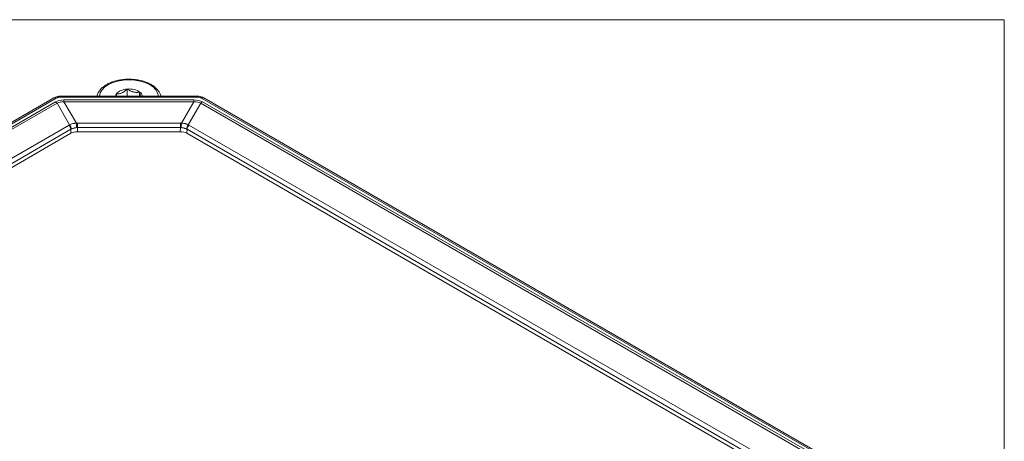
# Model space of a CAD drawing. Header units: millimetres. Extents: x 0 to 837, y 0 to 589.
# Tile 22 of 167: x 95 to 200, y 153 to 198. Entities that reach past the tile are written whole.
import ezdxf

# ---------------------------------------------------------------- set-up
doc = ezdxf.new("R2010")
doc.units = ezdxf.units.MM
doc.layers.add('1', color=7, linetype='Continuous', true_color=0xffffff)

msp = doc.modelspace()

# ---------------------------------------------------------------- linework, layer by layer
at = {"layer": '1', "color": 251, "linetype": 'Continuous', "lineweight": 18}
for q in [(31.03, 198.469), (200.102, 18.808)]:
    msp.add_line((200.102, 198.469), q, dxfattribs=at)
at = {"layer": '1', "color": 143, "linetype": 'Continuous', "lineweight": 18}
for p, q in [((98.733, 190.12), (48.893, 161.345)), ((98.739, 190.123), (98.733, 190.12)), ((114.066, 190.308), (99.388, 190.308)), ((182.239, 151.139), (114.721, 190.12)), ((100.537, 186.343), (52.389, 158.545)), ((112.21, 186.512), (101.244, 186.512)), ((178.743, 148.339), (112.917, 186.343))]:
    msp.add_line(p, q, dxfattribs=at)
at = {"layer": '1', "color": 143, "linetype": 'Continuous', "lineweight": 13}
for p, q in [((98.983, 190.095), (49.143, 161.32)), ((114.066, 190.216), (99.388, 190.216)), ((181.989, 151.114), (114.471, 190.095)), ((49.826, 161.372), (98.894, 189.701)), ((99.06, 189.558), (49.992, 161.228)), ((100.399, 187.256), (99.06, 189.558)), ((99.8, 189.904), (113.655, 189.904)), ((113.655, 189.694), (99.8, 189.694)), ((99.8, 189.694), (101.12, 187.424)), ((112.334, 187.424), (113.655, 189.694)), ((114.395, 189.558), (113.056, 187.256)), ((181.14, 151.022), (114.395, 189.558)), ((114.561, 189.701), (181.306, 151.165)), ((52.184, 159.421), (100.342, 187.226)), ((101.236, 187.429), (112.218, 187.429)), ((101.236, 186.957), (101.244, 186.512)), ((112.218, 186.957), (101.236, 186.957)), ((112.21, 186.512), (112.218, 186.957)), ((113.112, 187.226), (178.948, 149.215)), ((100.53, 186.771), (52.371, 158.967)), ((100.537, 186.343), (100.53, 186.771)), ((112.925, 186.771), (112.917, 186.343)), ((178.761, 148.76), (112.925, 186.771))]:
    msp.add_line(p, q, dxfattribs=at)
at = {"layer": '1', "color": 252, "linetype": 'Continuous', "lineweight": 18}
for p, q in [((106.538, 191.07), (106.538, 190.308)), ((107.872, 190.751), (107.872, 190.308))]:
    msp.add_line(p, q, dxfattribs=at)
at = {"layer": '1', "color": 143, "linetype": 'Continuous', "lineweight": 13}
for points in [[(99.388, 190.216, 0), (99.388, 190.22, 0), (99.388, 190.223, 0), (99.388, 190.226, 0), (99.388, 190.23, 0), (99.388, 190.233, 0), (99.388, 190.236, 0), (99.388, 190.239, 0), (99.388, 190.242, 0), (99.388, 190.245, 0), (99.388, 190.248, 0), (99.388, 190.251, 0), (99.388, 190.254, 0), (99.388, 190.257, 0), (99.388, 190.259, 0), (99.388, 190.262, 0), (99.388, 190.265, 0), (99.388, 190.267, 0), (99.388, 190.269, 0), (99.388, 190.272, 0), (99.388, 190.274, 0), (99.388, 190.276, 0), (99.388, 190.278, 0), (99.388, 190.28, 0), (99.388, 190.282, 0), (99.388, 190.284, 0), (99.388, 190.286, 0), (99.388, 190.288, 0), (99.388, 190.29, 0), (99.388, 190.291, 0), (99.388, 190.293, 0), (99.388, 190.294, 0), (99.388, 190.296, 0), (99.388, 190.297, 0), (99.388, 190.298, 0), (99.388, 190.299, 0), (99.388, 190.3, 0), (99.388, 190.301, 0), (99.388, 190.302, 0), (99.388, 190.303, 0), (99.388, 190.304, 0), (99.388, 190.305, 0), (99.388, 190.305, 0), (99.388, 190.306, 0), (99.388, 190.306, 0), (99.388, 190.307, 0), (99.388, 190.307, 0), (99.388, 190.307, 0), (99.388, 190.308, 0), (99.388, 190.308, 0), (99.388, 190.308, 0)], [(114.066, 190.216, 0), (114.066, 190.22, 0), (114.066, 190.223, 0), (114.066, 190.226, 0), (114.066, 190.23, 0), (114.066, 190.233, 0), (114.066, 190.236, 0), (114.066, 190.239, 0), (114.066, 190.242, 0), (114.066, 190.245, 0), (114.066, 190.248, 0), (114.066, 190.251, 0), (114.066, 190.254, 0), (114.066, 190.257, 0), (114.066, 190.259, 0), (114.066, 190.262, 0), (114.066, 190.265, 0), (114.066, 190.267, 0), (114.066, 190.269, 0), (114.066, 190.272, 0), (114.066, 190.274, 0), (114.066, 190.276, 0), (114.066, 190.278, 0), (114.066, 190.28, 0), (114.066, 190.282, 0), (114.066, 190.284, 0), (114.066, 190.286, 0), (114.066, 190.288, 0), (114.066, 190.29, 0), (114.066, 190.291, 0), (114.066, 190.293, 0), (114.066, 190.294, 0), (114.066, 190.296, 0), (114.066, 190.297, 0), (114.066, 190.298, 0), (114.066, 190.299, 0), (114.066, 190.3, 0), (114.066, 190.301, 0), (114.066, 190.302, 0), (114.066, 190.303, 0), (114.066, 190.304, 0), (114.066, 190.305, 0), (114.066, 190.305, 0), (114.066, 190.306, 0), (114.066, 190.306, 0), (114.066, 190.307, 0), (114.066, 190.307, 0), (114.066, 190.307, 0), (114.066, 190.308, 0), (114.066, 190.308, 0), (114.066, 190.308, 0)], [(99.8, 189.694, 0), (99.8, 189.699, 0), (99.8, 189.704, 0), (99.8, 189.709, 0), (99.8, 189.714, 0), (99.8, 189.719, 0), (99.8, 189.724, 0), (99.8, 189.729, 0), (99.8, 189.734, 0), (99.8, 189.738, 0), (99.8, 189.743, 0), (99.8, 189.748, 0), (99.8, 189.753, 0), (99.8, 189.757, 0), (99.8, 189.762, 0), (99.8, 189.767, 0), (99.8, 189.771, 0), (99.8, 189.776, 0), (99.8, 189.78, 0), (99.8, 189.785, 0), (99.8, 189.789, 0), (99.8, 189.794, 0), (99.8, 189.798, 0), (99.8, 189.802, 0), (99.8, 189.807, 0), (99.8, 189.811, 0), (99.8, 189.815, 0), (99.8, 189.819, 0), (99.8, 189.824, 0), (99.8, 189.828, 0), (99.8, 189.832, 0), (99.8, 189.836, 0), (99.8, 189.84, 0), (99.8, 189.844, 0), (99.8, 189.848, 0), (99.8, 189.852, 0), (99.8, 189.855, 0), (99.8, 189.859, 0), (99.8, 189.863, 0), (99.8, 189.867, 0), (99.8, 189.87, 0), (99.8, 189.874, 0), (99.8, 189.878, 0), (99.8, 189.881, 0), (99.8, 189.885, 0), (99.8, 189.888, 0), (99.8, 189.891, 0), (99.8, 189.895, 0), (99.8, 189.898, 0), (99.8, 189.901, 0), (99.8, 189.904, 0)], [(113.655, 189.694, 0), (113.655, 189.699, 0), (113.655, 189.704, 0), (113.655, 189.709, 0), (113.655, 189.714, 0), (113.655, 189.719, 0), (113.655, 189.724, 0), (113.655, 189.729, 0), (113.655, 189.734, 0), (113.655, 189.738, 0), (113.655, 189.743, 0), (113.655, 189.748, 0), (113.655, 189.753, 0), (113.655, 189.757, 0), (113.655, 189.762, 0), (113.655, 189.767, 0), (113.655, 189.771, 0), (113.655, 189.776, 0), (113.655, 189.78, 0), (113.655, 189.785, 0), (113.655, 189.789, 0), (113.655, 189.794, 0), (113.655, 189.798, 0), (113.655, 189.802, 0), (113.655, 189.807, 0), (113.655, 189.811, 0), (113.655, 189.815, 0), (113.655, 189.819, 0), (113.655, 189.824, 0), (113.655, 189.828, 0), (113.655, 189.832, 0), (113.655, 189.836, 0), (113.655, 189.84, 0), (113.655, 189.844, 0), (113.655, 189.848, 0), (113.655, 189.852, 0), (113.655, 189.856, 0), (113.655, 189.859, 0), (113.655, 189.863, 0), (113.655, 189.867, 0), (113.655, 189.87, 0), (113.655, 189.874, 0), (113.655, 189.878, 0), (113.655, 189.881, 0), (113.655, 189.885, 0), (113.655, 189.888, 0), (113.655, 189.891, 0), (113.655, 189.895, 0), (113.655, 189.898, 0), (113.655, 189.901, 0), (113.655, 189.904, 0)], [(101.236, 186.957, 0), (101.236, 186.965, 0), (101.236, 186.973, 0), (101.236, 186.982, 0), (101.236, 186.991, 0), (101.236, 186.999, 0), (101.236, 187.008, 0), (101.236, 187.017, 0), (101.236, 187.026, 0), (101.236, 187.035, 0), (101.236, 187.044, 0), (101.236, 187.053, 0), (101.236, 187.062, 0), (101.236, 187.072, 0), (101.236, 187.081, 0), (101.236, 187.091, 0), (101.236, 187.1, 0), (101.236, 187.11, 0), (101.236, 187.119, 0), (101.236, 187.129, 0), (101.236, 187.139, 0), (101.236, 187.148, 0), (101.236, 187.158, 0), (101.236, 187.168, 0), (101.236, 187.178, 0), (101.236, 187.187, 0), (101.236, 187.197, 0), (101.236, 187.207, 0), (101.236, 187.217, 0), (101.236, 187.227, 0), (101.236, 187.237, 0), (101.236, 187.247, 0), (101.236, 187.257, 0), (101.236, 187.266, 0), (101.236, 187.276, 0), (101.236, 187.286, 0), (101.236, 187.296, 0), (101.236, 187.306, 0), (101.236, 187.315, 0), (101.236, 187.325, 0), (101.236, 187.335, 0), (101.236, 187.344, 0), (101.236, 187.354, 0), (101.236, 187.364, 0), (101.236, 187.373, 0), (101.236, 187.382, 0), (101.236, 187.392, 0), (101.236, 187.401, 0), (101.236, 187.41, 0), (101.236, 187.42, 0), (101.236, 187.429, 0)], [(112.218, 186.957, 0), (112.218, 186.965, 0), (112.218, 186.973, 0), (112.218, 186.982, 0), (112.218, 186.991, 0), (112.218, 186.999, 0), (112.218, 187.008, 0), (112.218, 187.017, 0), (112.218, 187.026, 0), (112.218, 187.035, 0), (112.218, 187.044, 0), (112.218, 187.053, 0), (112.218, 187.062, 0), (112.218, 187.072, 0), (112.218, 187.081, 0), (112.218, 187.091, 0), (112.218, 187.1, 0), (112.218, 187.11, 0), (112.218, 187.119, 0), (112.218, 187.129, 0), (112.218, 187.139, 0), (112.218, 187.148, 0), (112.218, 187.158, 0), (112.218, 187.168, 0), (112.218, 187.178, 0), (112.218, 187.187, 0), (112.218, 187.197, 0), (112.218, 187.207, 0), (112.218, 187.217, 0), (112.218, 187.227, 0), (112.218, 187.237, 0), (112.218, 187.247, 0), (112.218, 187.257, 0), (112.218, 187.266, 0), (112.218, 187.276, 0), (112.218, 187.286, 0), (112.218, 187.296, 0), (112.218, 187.306, 0), (112.218, 187.315, 0), (112.218, 187.325, 0), (112.218, 187.335, 0), (112.218, 187.344, 0), (112.218, 187.354, 0), (112.218, 187.364, 0), (112.218, 187.373, 0), (112.218, 187.382, 0), (112.218, 187.392, 0), (112.218, 187.401, 0), (112.218, 187.41, 0), (112.218, 187.42, 0), (112.218, 187.429, 0)]]:
    msp.add_polyline3d(points, dxfattribs=at)
at = {"layer": '1', "color": 252, "linetype": 'Continuous', "lineweight": 13}
msp.add_ellipse((106.727, 190.244), major_axis=(-3.15, 0), ratio=0.57735, start_param=3.1768404, end_param=6.2478454, dxfattribs=at)
at = {"layer": '1', "color": 143, "linetype": 'Continuous', "lineweight": 13}
for centre, major_axis, ratio, start_param, end_param in [((98.983, 189.687), (-0.25, 0.433), 0.57735, 5.4977871, 6.26087), ((101.985, 187.137), (-3.42, 2.261), 0.46669, 5.668481, 6.0542627), ((98.894, 189.293), (-0.25, 0.433), 0.57735, 5.009238, 5.4977871), ((101.985, 186.729), (-3.057, 2.715), 0.396188, 5.7907321, 6.1765139), ((111.469, 187.137), (3.42, 2.261), 0.46669, 0.2289226, 0.6147043), ((111.469, 186.729), (3.057, 2.715), 0.396188, 0.1066715, 0.4924532), ((114.561, 189.293), (-0.25, -0.433), 0.57735, 3.9269908, 4.41554), ((101.415, 185.932), (-1.295, 1.11), 0.697711, 5.9904596, 6.0422596), ((100.176, 186.961), (-0.25, 0.433), 0.57735, 3.9618974, 5.009238), ((100.233, 186.991), (-0.219, 0.449), 0.562042, 4.001288, 5.0486543), ((101.25, 185.778), (-0.082, 1.649), 0.90834, 6.2380905, 6.3154052), ((101.12, 187.226), (-0.043, 0.498), 0.036587, 4.1294019, 5.1175231), ((101.25, 185.58), (-0.04, 1.376), 0.726249, 6.257905, 6.3352197), ((112.204, 185.778), (0.082, 1.649), 0.90834, 6.2509654, 6.3282801), ((112.204, 185.58), (0.04, 1.376), 0.726249, 6.2311509, 6.3084657), ((112.334, 187.226), (-0.043, -0.498), 0.036587, 4.3072549, 5.2953761), ((113.222, 186.991), (-0.219, -0.449), 0.562042, 4.3761236, 5.42349), ((113.278, 186.961), (-0.25, -0.433), 0.57735, 4.41554, 5.4628806), ((112.039, 185.932), (1.295, 1.11), 0.697711, 0.2409261, 0.2927262), ((101.249, 185.668), (-0.752, 1.082), 0.620641, 6.1832309, 6.235031), ((112.205, 185.668), (0.752, 1.082), 0.620641, 0.0481542, 0.0999543)]:
    msp.add_ellipse(centre, major_axis=major_axis, ratio=ratio, start_param=start_param, end_param=end_param, dxfattribs=at)
at = {"layer": '1', "color": 252, "linetype": 'Continuous', "lineweight": 18}
for start_param, end_param in [(2.7492893, 3.0646267), (1.7020918, 2.7492893), (0.6548942, 1.7020918), (0.0769884, 0.6548942)]:
    msp.add_ellipse((106.727, 190.244), major_axis=(1.443, 0), ratio=0.57735, start_param=start_param, end_param=end_param, dxfattribs=at)
at = {"layer": '1', "color": 143, "linetype": 'Continuous', "lineweight": 18}
for centre, major_axis, ratio, start_param, end_param in [((114.471, 189.687), (-0.25, -0.433), 0.57735, 3.1415971, 3.9269908), ((101.244, 185.935), (-1, 0), 0.577642, 4.7131465, 5.49804), ((112.21, 185.935), (1, 0), 0.577642, 0.7851453, 1.5700388)]:
    msp.add_ellipse(centre, major_axis=major_axis, ratio=ratio, start_param=start_param, end_param=end_param, dxfattribs=at)
at = {"layer": '1', "color": 252, "linetype": 'Continuous', "lineweight": 18}
for points, knots in [([(110.142, 190.308), (110.118, 190.416), (110.039, 190.63), (109.849, 190.932), (109.586, 191.213), (109.253, 191.466), (108.858, 191.684), (108.412, 191.863), (107.925, 191.997), (107.411, 192.085), (106.882, 192.124), (106.349, 192.113), (105.824, 192.054), (105.32, 191.946), (104.849, 191.793), (104.419, 191.595), (104.043, 191.356), (103.73, 191.079), (103.49, 190.771), (103.368, 190.507), (103.322, 190.351), (103.312, 190.31)], [0, 0, 0, 0, 0.0506651, 0.1022417, 0.1551695, 0.2093726, 0.2643122, 0.3194532, 0.3745088, 0.429443, 0.4842902, 0.5391108, 0.5939695, 0.6489212, 0.7040409, 0.7593955, 0.8150161, 0.8708066, 0.9262859, 0.9807131, 1, 1, 1, 1]), ([(106.538, 191.07), (106.493, 191.027), (106.448, 190.986), (106.356, 190.907), (106.31, 190.869), (106.215, 190.799), (106.167, 190.767), (106.093, 190.723), (106.068, 190.709), (106.031, 190.689), (106.018, 190.683), (105.993, 190.67), (105.98, 190.665), (105.918, 190.637), (105.868, 190.619), (105.77, 190.59), (105.721, 190.579), (105.649, 190.568), (105.625, 190.565), (105.577, 190.561), (105.554, 190.56), (105.484, 190.558), (105.438, 190.559), (105.393, 190.562)], [0, 0, 0, 0, 0.125, 0.125, 0.25, 0.25, 0.375, 0.375, 0.4375, 0.4375, 0.46875, 0.46875, 0.5, 0.5, 0.625, 0.625, 0.75, 0.75, 0.8125, 0.8125, 0.875, 0.875, 1, 1, 1, 1]), ([(105.393, 190.562), (105.401, 190.507), (105.408, 190.453), (105.421, 190.362), (105.427, 190.325), (105.433, 190.288)], [0, 0, 0, 0, 0.5746714, 0.5746714, 1, 1, 1, 1]), ([(107.872, 190.751), (107.82, 190.741), (107.768, 190.732), (107.687, 190.723), (107.66, 190.72), (107.604, 190.716), (107.576, 190.715), (107.493, 190.714), (107.436, 190.716), (107.322, 190.729), (107.264, 190.739), (107.191, 190.756), (107.176, 190.76), (107.147, 190.768), (107.103, 190.78), (107.06, 190.795), (106.974, 190.827), (106.918, 190.851), (106.834, 190.892), (106.806, 190.907), (106.751, 190.937), (106.724, 190.952), (106.643, 191.001), (106.59, 191.035), (106.538, 191.07)], [0, 0, 0, 0, 0.125, 0.125, 0.1875, 0.1875, 0.25, 0.25, 0.375, 0.375, 0.5, 0.5, 0.53125, 0.53125, 0.5625, 0.625, 0.625, 0.75, 0.75, 0.8125, 0.8125, 0.875, 0.875, 1, 1, 1, 1]), ([(107.943, 190.293), (107.943, 190.294), (107.942, 190.296), (107.934, 190.34), (107.926, 190.386), (107.914, 190.46), (107.91, 190.485), (107.902, 190.536), (107.898, 190.562), (107.887, 190.641), (107.879, 190.696), (107.872, 190.751)], [0, 0, 0, 0, 0.0108803, 0.0108803, 0.3405869, 0.3405869, 0.5054402, 0.5054402, 0.6702934, 0.6702934, 1, 1, 1, 1])]:
    msp.add_open_spline(points, degree=3, knots=knots, dxfattribs=at)
at = {"layer": '1', "color": 143, "linetype": 'Continuous', "lineweight": 18}
for points, knots in [([(99.218, 190.287), (99.185, 190.285), (99.074, 190.273), (98.908, 190.21), (98.79, 190.152), (98.74, 190.121)], [0, 0, 0, 0, 0.1794459, 0.6262007, 1, 1, 1, 1]), ([(99.212, 190.291), (99.222, 190.293), (99.232, 190.295), (99.258, 190.298), (99.29, 190.302), (99.331, 190.306), (99.359, 190.307), (99.372, 190.307), (99.38, 190.307), (99.384, 190.307), (99.388, 190.307)], [0, 0, 0, 0, 0.164985, 0.164985, 0.4433234, 0.7216617, 0.8608308, 0.9304154, 0.9304154, 1, 1, 1, 1]), ([(114.717, 190.122), (114.705, 190.129), (114.624, 190.175), (114.448, 190.251), (114.236, 190.302), (114.11, 190.306), (114.066, 190.305)], [0, 0, 0, 0, 0.074641, 0.4691378, 0.8189568, 1, 1, 1, 1])]:
    msp.add_open_spline(points, degree=3, knots=knots, dxfattribs=at)
at = {"layer": '1', "color": 143, "linetype": 'Continuous', "lineweight": 13}
for points, knots in [([(99.388, 190.216), (99.368, 190.216), (99.349, 190.215), (99.31, 190.211), (99.291, 190.208), (99.235, 190.198), (99.2, 190.189), (99.15, 190.172), (99.133, 190.166), (99.101, 190.154), (99.085, 190.147), (99.039, 190.126), (99.011, 190.111), (98.983, 190.095)], [0, 0, 0, 0, 0.125, 0.125, 0.25, 0.25, 0.5, 0.5, 0.625, 0.625, 0.75, 0.75, 1, 1, 1, 1]), ([(114.471, 190.095), (114.444, 190.111), (114.415, 190.126), (114.369, 190.147), (114.353, 190.154), (114.321, 190.166), (114.305, 190.172), (114.254, 190.189), (114.219, 190.198), (114.163, 190.209), (114.144, 190.211), (114.106, 190.215), (114.086, 190.216), (114.066, 190.216)], [0, 0, 0, 0, 0.25, 0.25, 0.375, 0.375, 0.5, 0.5, 0.75, 0.75, 0.875, 0.875, 1, 1, 1, 1]), ([(100.399, 187.256), (100.447, 187.282), (100.551, 187.328), (100.669, 187.363), (100.747, 187.382), (100.763, 187.385), (100.794, 187.391), (100.842, 187.4), (100.89, 187.408), (100.987, 187.419), (101.053, 187.423), (101.12, 187.424)], [0, 0, 0, 0, 0.25, 0.5, 0.5, 0.5625, 0.5625, 0.625, 0.75, 0.75, 1, 1, 1, 1]), ([(101.159, 186.953), (101.104, 186.947), (101.05, 186.939), (100.971, 186.924), (100.945, 186.918), (100.893, 186.906), (100.868, 186.9), (100.792, 186.878), (100.695, 186.847), (100.608, 186.811), (100.567, 186.791)], [0, 0, 0, 0, 0.25, 0.25, 0.375, 0.375, 0.5, 0.5, 0.75, 1, 1, 1, 1]), ([(112.887, 186.791), (112.846, 186.811), (112.802, 186.829), (112.734, 186.854), (112.71, 186.863), (112.674, 186.874), (112.662, 186.878), (112.637, 186.885), (112.624, 186.889), (112.561, 186.907), (112.509, 186.919), (112.404, 186.939), (112.35, 186.947), (112.295, 186.953)], [0, 0, 0, 0, 0.25, 0.25, 0.375, 0.375, 0.4375, 0.4375, 0.5, 0.5, 0.75, 0.75, 1, 1, 1, 1]), ([(112.334, 187.424), (112.401, 187.423), (112.467, 187.419), (112.596, 187.404), (112.66, 187.393), (112.738, 187.374), (112.753, 187.371), (112.784, 187.362), (112.829, 187.35), (112.872, 187.336), (112.955, 187.305), (113.007, 187.282), (113.056, 187.256)], [0, 0, 0, 0, 0.25, 0.25, 0.5, 0.5, 0.5625, 0.5625, 0.625, 0.75, 0.75, 1, 1, 1, 1])]:
    msp.add_open_spline(points, degree=3, knots=knots, dxfattribs=at)

doc.saveas('drawing.dxf')
